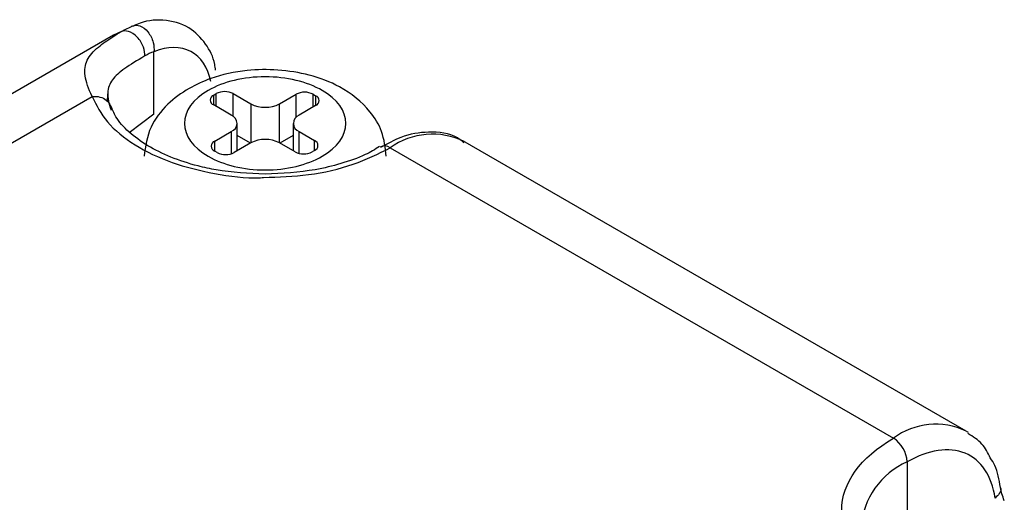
# Model space of a CAD drawing. Header units: inches. Extents: x 0.2 to 10.8, y 0.2 to 8.2.
# Tile 27 of 28: x 10.0536 to 10.2537, y 7.491 to 7.5892. Entities that reach past the tile are written whole.
import ezdxf

# ---------------------------------------------------------------- set-up
doc = ezdxf.new("R2010")
doc.units = ezdxf.units.IN
doc.header["$MEASUREMENT"] = 0

msp = doc.modelspace()

# ---------------------------------------------------------------- linework, layer by layer
for p, q in [((10.0772487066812, 7.588080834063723), (10.07626996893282, 7.587810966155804)), ((10.07264354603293, 7.586040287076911), (9.92383413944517, 7.500134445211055)), ((10.07426188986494, 7.586789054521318), (10.07264354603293, 7.586040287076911)), ((10.0808648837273, 7.569950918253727), (10.08086490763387, 7.582691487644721)), ((9.957700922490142, 7.509701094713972), (10.06831461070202, 7.573557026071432)), ((10.07146229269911, 7.572509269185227), (10.07149698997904, 7.574141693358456)), ((10.09301994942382, 7.573861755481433), (10.09351994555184, 7.574150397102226)), ((10.09301994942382, 7.571852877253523), (10.09301994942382, 7.573861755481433)), ((10.09351994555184, 7.571564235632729), (10.09351994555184, 7.574150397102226)), ((10.09699980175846, 7.574150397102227), (10.10058404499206, 7.572081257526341)), ((10.09699980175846, 7.569518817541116), (10.09699980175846, 7.574150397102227)), ((10.10638380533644, 7.572081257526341), (10.1097580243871, 7.574029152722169)), ((10.1097580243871, 7.569338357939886), (10.1097580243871, 7.574029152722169)), ((10.11323788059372, 7.574029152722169), (10.11373787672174, 7.573740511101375)), ((10.11323788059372, 7.571442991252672), (10.11323788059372, 7.574029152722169)), ((10.11373787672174, 7.573740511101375), (10.11373787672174, 7.571731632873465)), ((10.09660419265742, 7.569783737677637), (10.09301994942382, 7.571852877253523)), ((10.10058404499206, 7.572081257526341), (10.10058404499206, 7.564138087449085)), ((10.10638380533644, 7.564138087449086), (10.10638380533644, 7.572081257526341)), ((10.11373787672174, 7.571731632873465), (10.11036365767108, 7.569783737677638)), ((10.0808648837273, 7.569950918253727), (10.07582778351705, 7.566172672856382)), ((10.097805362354, 7.562533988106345), (10.097805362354, 7.568109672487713)), ((10.1091624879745, 7.568109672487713), (10.1091624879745, 7.562533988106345)), ((10.09322997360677, 7.564487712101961), (10.09660419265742, 7.566435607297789)), ((10.09660419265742, 7.566435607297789), (10.09660419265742, 7.561934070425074)), ((10.10052442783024, 7.564103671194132), (10.097805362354, 7.565673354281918)), ((10.10916248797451, 7.565673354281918), (10.10644342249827, 7.564103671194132)), ((10.11036365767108, 7.566435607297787), (10.11352785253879, 7.56460895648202)), ((10.11036365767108, 7.561999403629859), (10.11036365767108, 7.566435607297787)), ((10.09322997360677, 7.56247883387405), (10.09322997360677, 7.564487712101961)), ((10.10058404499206, 7.564138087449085), (10.09720982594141, 7.562190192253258)), ((10.10954800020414, 7.562311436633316), (10.10638380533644, 7.564138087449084)), ((10.11352785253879, 7.562600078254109), (10.11352785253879, 7.56460895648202)), ((10.24595722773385, 7.505524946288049), (10.14364945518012, 7.564585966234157)), ((10.09372996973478, 7.562190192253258), (10.09322997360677, 7.56247883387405)), ((10.11352785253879, 7.562600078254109), (10.11302785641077, 7.562311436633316)), ((10.12888687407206, 7.563124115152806), (10.23119464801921, 7.504063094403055)), ((10.24595722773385, 7.505524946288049), (10.24637429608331, 7.505270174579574)), ((10.23397853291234, 7.499241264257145), (10.23397853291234, 7.481560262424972))]:
    msp.add_line(p, q)
for centre, radius, start, end in [((10.09340116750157, 7.572857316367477), 0.001074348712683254, 110.7834207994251, 249.2165792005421), ((10.09525987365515, 7.57079234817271), 0.003782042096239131, 62.60967223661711, 117.390327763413), ((10.11149795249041, 7.570671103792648), 0.003782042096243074, 62.60967223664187, 117.390327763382), ((10.11335665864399, 7.57273607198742), 0.001074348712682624, 290.7834207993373, 69.21657920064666), ((10.10348392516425, 7.577678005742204), 0.006303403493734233, 242.609672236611, 297.3903277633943), ((10.09596882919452, 7.568109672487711), 0.001790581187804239, 290.7834207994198, 69.21657920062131), ((10.11099902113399, 7.568109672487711), 0.00179058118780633, 110.7834207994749, 249.2165792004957), ((10.1374842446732, 7.551238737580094), 0.01466891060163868, 63.86330997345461, 125.8803557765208), ((10.09361119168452, 7.563483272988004), 0.001074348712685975, 110.783420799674, 249.2165792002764), ((10.10348392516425, 7.558541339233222), 0.006303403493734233, 62.60967223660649, 117.3903277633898), ((10.11314663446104, 7.563604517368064), 0.001074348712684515, 290.7834207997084, 69.21657920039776), ((10.12775262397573, 7.561649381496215), 0.001860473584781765, 52.43536585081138, 119.146934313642), ((10.0954698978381, 7.565548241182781), 0.003782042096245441, 242.6096722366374, 297.3903277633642), ((10.11128792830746, 7.565669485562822), 0.003782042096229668, 242.6096722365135, 297.390327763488), ((10.23979432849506, 7.492490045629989), 0.01441838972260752, 64.69522205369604, 126.6152363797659), ((10.22793437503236, 7.498966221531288), 0.006050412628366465, 2.605478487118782, 57.39452166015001), ((10.24025166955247, 7.484876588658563), 0.01567469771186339, 113.5911711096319, 176.1459190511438)]:
    msp.add_arc(centre, radius, start, end)
for points, knots in [([(10.074261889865, 7.586789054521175), (10.07465345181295, 7.587012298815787), (10.07542373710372, 7.587451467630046), (10.07624336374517, 7.587795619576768), (10.07664634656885, 7.587964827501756)], [0, 0, 0, 0, 0.5083336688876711, 1, 1, 1, 1]), ([(10.09339062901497, 7.578925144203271), (10.09334619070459, 7.579319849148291), (10.09311969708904, 7.581331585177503), (10.09149444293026, 7.584495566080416), (10.08798070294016, 7.588055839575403), (10.08285591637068, 7.589393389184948), (10.07881534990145, 7.588989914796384), (10.07677724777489, 7.58794614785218), (10.07647075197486, 7.587789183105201)], [0, 0, 0, 0, 0.04930481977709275, 0.251297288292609, 0.4696025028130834, 0.721397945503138, 0.9581030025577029, 0.9999999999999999, 0.9999999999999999, 0.9999999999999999, 0.9999999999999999]), ([(10.07664641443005, 7.587964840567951), (10.07701167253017, 7.588105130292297), (10.07748831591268, 7.588138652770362), (10.07856908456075, 7.587755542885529), (10.0791668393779, 7.587323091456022), (10.08015194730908, 7.586091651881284), (10.08052293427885, 7.585313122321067), (10.0809064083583, 7.583865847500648), (10.08092965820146, 7.583207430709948), (10.08086491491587, 7.582691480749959)], [0, 0, 0, 0, 0.25, 0.25, 0.5, 0.5, 0.75, 0.75, 1, 1, 1, 1]), ([(10.06831461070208, 7.573557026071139), (10.0683145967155, 7.573557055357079), (10.06754532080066, 7.575167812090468), (10.06682793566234, 7.577251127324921), (10.06681202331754, 7.579487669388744), (10.06726097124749, 7.580973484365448), (10.06816011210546, 7.582325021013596), (10.06941871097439, 7.583532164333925), (10.07088648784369, 7.58464157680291), (10.07243838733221, 7.585677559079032), (10.07366019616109, 7.586422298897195), (10.07426188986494, 7.586789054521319)], [0, 0, 0, 0, 4.542350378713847e-06, 0.2498339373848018, 0.3722411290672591, 0.493738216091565, 0.6174257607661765, 0.7359844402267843, 0.8272804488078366, 0.9149422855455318, 1, 1, 1, 1]), ([(10.0790247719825, 7.581814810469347), (10.0790509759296, 7.582314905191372), (10.07897520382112, 7.582948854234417), (10.07846757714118, 7.584330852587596), (10.0780256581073, 7.585068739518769), (10.07691673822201, 7.586226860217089), (10.07626781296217, 7.586628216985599), (10.07512211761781, 7.586972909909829), (10.07463076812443, 7.586931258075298), (10.07426188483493, 7.586789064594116)], [0, 0, 0, 0, 0.25, 0.25, 0.5, 0.5, 0.75, 0.75, 1, 1, 1, 1]), ([(10.09241106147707, 7.576616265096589), (10.09184278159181, 7.579518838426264), (10.09043177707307, 7.581656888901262), (10.0863038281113, 7.583828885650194), (10.08368549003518, 7.583810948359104), (10.08086490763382, 7.582691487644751)], [0, 0, 0, 0, 0.5000000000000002, 0.5000000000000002, 0.9999999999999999, 0.9999999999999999, 0.9999999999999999, 0.9999999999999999]), ([(10.07902477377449, 7.581814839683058), (10.07741526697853, 7.580870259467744), (10.07604896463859, 7.580044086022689), (10.07385434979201, 7.578492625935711), (10.07301955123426, 7.57775972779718), (10.07186774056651, 7.576174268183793), (10.07155075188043, 7.575321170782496), (10.07145381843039, 7.573318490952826), (10.07167758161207, 7.572166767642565), (10.0721687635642, 7.570806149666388)], [0, 0, 0, 0, 0.25, 0.25, 0.5, 0.5, 0.75, 0.75, 1, 1, 1, 1]), ([(10.12809022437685, 7.561412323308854), (10.12789936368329, 7.563125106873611), (10.1275378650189, 7.566369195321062), (10.12444635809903, 7.571453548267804), (10.11930272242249, 7.575571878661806), (10.11272941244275, 7.578060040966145), (10.106181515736, 7.579130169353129), (10.09929525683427, 7.579037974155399), (10.0931111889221, 7.577684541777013), (10.08765977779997, 7.575197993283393), (10.08330706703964, 7.571943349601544), (10.07967783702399, 7.567254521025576), (10.07915521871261, 7.563438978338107), (10.07887762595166, 7.561412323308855)], [0, 0, 0, 0, 0.08288145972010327, 0.1569811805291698, 0.2784945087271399, 0.3745277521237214, 0.4635262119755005, 0.5482416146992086, 0.6518108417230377, 0.7201814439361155, 0.8008077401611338, 0.8941974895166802, 1, 1, 1, 1]), ([(10.11508344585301, 7.574805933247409), (10.11815974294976, 7.573030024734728), (10.11988812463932, 7.570621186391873), (10.11988812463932, 7.565598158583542), (10.11815974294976, 7.563189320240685), (10.11200714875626, 7.559637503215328), (10.10783446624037, 7.558639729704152), (10.09913338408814, 7.558639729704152), (10.09496070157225, 7.559637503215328), (10.08880810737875, 7.563189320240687), (10.08707972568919, 7.565598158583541), (10.08707972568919, 7.570621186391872), (10.08880810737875, 7.573030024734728), (10.09496070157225, 7.576581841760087), (10.09913338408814, 7.577579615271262), (10.10783446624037, 7.577579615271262), (10.11200714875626, 7.576581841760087), (10.11508344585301, 7.574805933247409)], [0, 0, 0, 0, 0.125, 0.125, 0.25, 0.25, 0.375, 0.375, 0.5, 0.5, 0.625, 0.625, 0.75, 0.75, 0.8749999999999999, 0.8749999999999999, 1, 1, 1, 1]), ([(10.06831461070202, 7.57355701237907), (10.06883814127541, 7.573620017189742), (10.06938711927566, 7.573593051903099), (10.07039184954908, 7.573338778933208), (10.07084365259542, 7.573112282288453), (10.07154660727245, 7.572537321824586), (10.07179789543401, 7.572192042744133), (10.07210771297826, 7.571490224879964), (10.0721687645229, 7.57113484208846), (10.0721687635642, 7.570806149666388)], [0, 0, 0, 0, 0.25, 0.25, 0.5, 0.5, 0.75, 0.75, 1, 1, 1, 1]), ([(10.06831461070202, 7.573557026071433), (10.06919703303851, 7.571799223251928), (10.07099475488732, 7.568218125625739), (10.07672887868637, 7.563591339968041), (10.08425551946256, 7.559942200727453), (10.09308295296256, 7.557786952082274), (10.09961250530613, 7.556853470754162), (10.10293891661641, 7.557081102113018), (10.10313439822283, 7.557094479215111)], [0, 0, 0, 0, 0.1946679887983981, 0.3965888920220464, 0.5985097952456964, 0.793177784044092, 0.9878457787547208, 1, 1, 1, 1]), ([(10.10348392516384, 7.557772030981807), (10.10011512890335, 7.557933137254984), (10.09540793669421, 7.558158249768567), (10.08904571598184, 7.559576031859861), (10.08420053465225, 7.561152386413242), (10.0793932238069, 7.563534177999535), (10.07558816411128, 7.566363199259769), (10.07305847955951, 7.569193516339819), (10.0724332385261, 7.570933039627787), (10.07216915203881, 7.571667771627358)], [0, 0, 0, 0, 0.2220694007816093, 0.3102958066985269, 0.4526155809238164, 0.5939302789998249, 0.7401744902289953, 0.8902560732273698, 1, 1, 1, 1]), ([(10.14389019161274, 7.564150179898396), (10.14345503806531, 7.564505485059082), (10.14148771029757, 7.566111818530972), (10.13687392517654, 7.566565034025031), (10.13154831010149, 7.5657461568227), (10.12830611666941, 7.563954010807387), (10.1269282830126, 7.563192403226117)], [0, 0, 0, 0, 0.09889240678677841, 0.4470922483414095, 0.7650310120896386, 0.9999999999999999, 0.9999999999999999, 0.9999999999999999, 0.9999999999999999]), ([(10.12675392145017, 7.56339487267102), (10.12581373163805, 7.562824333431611), (10.12355241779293, 7.561452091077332), (10.11900564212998, 7.559887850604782), (10.11230085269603, 7.558206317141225), (10.10694548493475, 7.557942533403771), (10.10348392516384, 7.557772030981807)], [0, 0, 0, 0, 0.1629884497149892, 0.3920144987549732, 0.6070151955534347, 1, 1, 1, 1]), ([(10.10313439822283, 7.557094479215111), (10.10621350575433, 7.557196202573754), (10.11256893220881, 7.557406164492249), (10.12157905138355, 7.559526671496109), (10.12648081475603, 7.561939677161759), (10.12888687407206, 7.563124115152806)], [0, 0, 0, 0, 0.3236375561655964, 0.6680035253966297, 1, 1, 1, 1]), ([(10.23119464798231, 7.474733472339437), (10.22445755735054, 7.478622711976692), (10.22067240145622, 7.483898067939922), (10.22067240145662, 7.494898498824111), (10.22445755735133, 7.500173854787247), (10.23119464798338, 7.504063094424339)], [0, 0, 0, 0, 0.4999999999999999, 0.4999999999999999, 1, 1, 1, 1]), ([(10.25088077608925, 7.500046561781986), (10.25038298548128, 7.501056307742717), (10.24932751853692, 7.503197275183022), (10.2473565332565, 7.504377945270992), (10.2463151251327, 7.505001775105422)], [0, 0, 0, 0, 0.4716306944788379, 1, 1, 1, 1]), ([(10.25185835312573, 7.491882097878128), (10.25119426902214, 7.496423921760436), (10.24902708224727, 7.499662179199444), (10.24246984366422, 7.502361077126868), (10.23829503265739, 7.501733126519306), (10.23397853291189, 7.499241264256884)], [0, 0, 0, 0, 0.5, 0.5, 1, 1, 1, 1]), ([(10.25291914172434, 7.494031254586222), (10.25267764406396, 7.495622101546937), (10.25233835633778, 7.497857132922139), (10.25120688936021, 7.499556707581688), (10.25088077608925, 7.500046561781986)], [0, 0, 0, 0, 0.7117783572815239, 0.9999999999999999, 0.9999999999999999, 0.9999999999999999, 0.9999999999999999]), ([(10.25294778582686, 7.493952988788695), (10.2529625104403, 7.493910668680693), (10.25308947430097, 7.493545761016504), (10.25278018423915, 7.492765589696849), (10.25216563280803, 7.492176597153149), (10.25185835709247, 7.491882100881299)], [0, 0, 0, 0, 0.06155694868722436, 0.5307784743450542, 0.9999999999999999, 0.9999999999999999, 0.9999999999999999, 0.9999999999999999]), ([(10.25372473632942, 7.491322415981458), (10.25354806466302, 7.491816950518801), (10.25319341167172, 7.492809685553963), (10.25305083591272, 7.493585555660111), (10.25297928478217, 7.493974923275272)], [0, 0, 0, 0, 0.4981536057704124, 0.9999999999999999, 0.9999999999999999, 0.9999999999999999, 0.9999999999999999])]:
    msp.add_open_spline(points, degree=3, knots=knots)
msp.add_open_spline([(10.08086491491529, 7.582691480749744), (10.08022728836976, 7.582452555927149), (10.07961195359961, 7.582159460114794), (10.07902481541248, 7.581814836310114)], degree=3)

doc.saveas('drawing.dxf')
